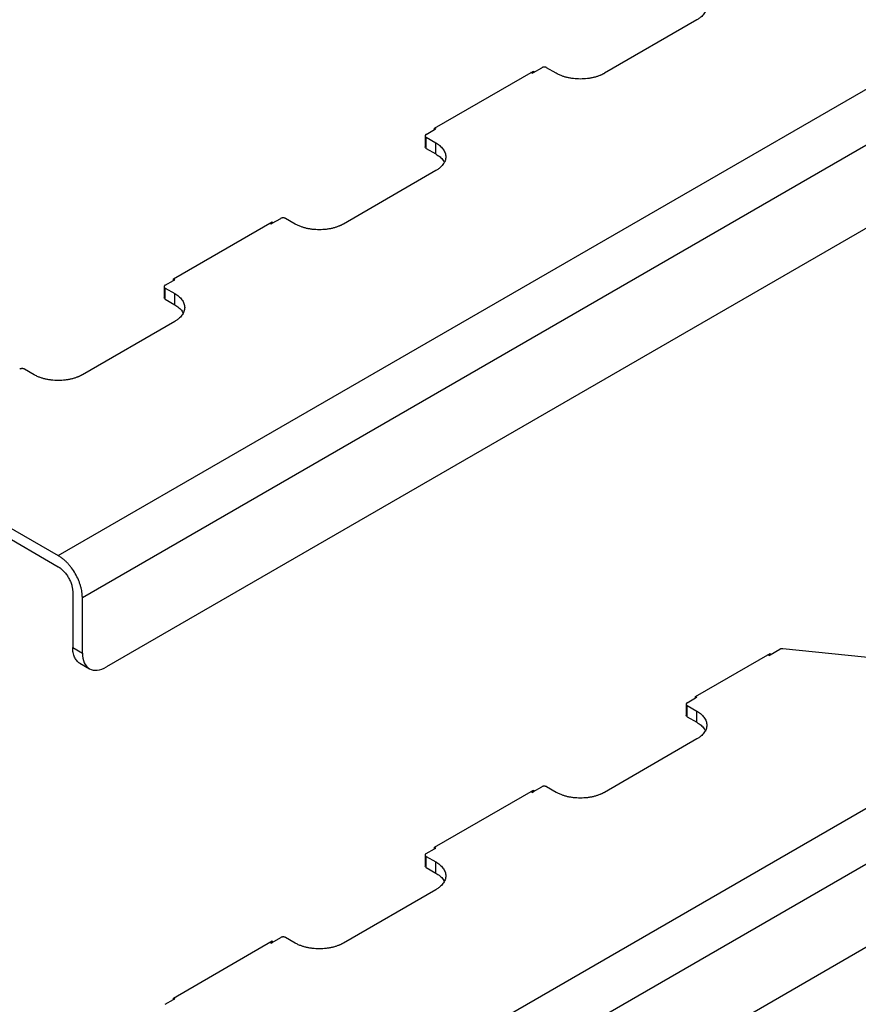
# Model space of a CAD drawing. Header units: millimetres. Extents: x -3787 to 418, y -511 to 3927.
# Tile 44 of 87: x -3519 to -3273, y 2122 to 2411. Entities that reach past the tile are written whole.
import ezdxf

# ---------------------------------------------------------------- set-up
doc = ezdxf.new("R2010")
doc.units = ezdxf.units.MM

msp = doc.modelspace()

# ---------------------------------------------------------------- linework, layer by layer
at = {"color": 7, "linetype": 'Continuous', "lineweight": 25}
for p, q in [((-3508.18, 2253.76), (-2859.05, 2628.49)), ((-3501.1, 2241.51), (-2851.98, 2616.24)), ((-2859.05, 2587.67), (-3494.03, 2221.1)), ((-3508.18, 2042.82), (-2859.05, 2417.55)), ((-3320.79, 2410.92), (-3347.9, 2395.27)), ((-3501.1, 2030.57), (-2851.98, 2405.3)), ((-3397.75, 2379.14), (-3368.76, 2395.88)), ((-3369.11, 2395.27), (-3369.46, 2395.47)), ((-3369.11, 2395.27), (-3368.76, 2395.47)), ((-3368.76, 2395.47), (-3366.28, 2396.9)), ((-3368.76, 2395.88), (-3368.76, 2395.47)), ((-3362.04, 2395.27), (-3364.87, 2396.9)), ((-3400.22, 2377.31), (-3397.75, 2378.74)), ((-3397.75, 2379.15), (-3397.4, 2378.94)), ((-3397.75, 2378.74), (-3397.75, 2379.14)), ((-3397.75, 2378.74), (-3397.4, 2378.94)), ((-2859.05, 2376.73), (-3494.03, 2010.16)), ((-3400.52, 2376.9), (-3400.52, 2373.64)), ((-3400.22, 2376.49), (-3397.4, 2374.86)), ((-3400.22, 2373.23), (-3400.22, 2376.49)), ((-3397.4, 2371.59), (-3397.4, 2374.86)), ((-3400.22, 2373.23), (-3397.4, 2371.59)), ((-3397.4, 2366.7), (-3424.5, 2351.05)), ((-3474.35, 2334.92), (-3445.36, 2351.66)), ((-3445.71, 2351.05), (-3446.07, 2351.25)), ((-3445.71, 2351.05), (-3445.36, 2351.25)), ((-3445.36, 2351.25), (-3442.89, 2352.68)), ((-3445.36, 2351.66), (-3445.36, 2351.25)), ((-3438.64, 2351.05), (-3441.47, 2352.68)), ((-3476.83, 2333.09), (-3474.35, 2334.51)), ((-3474.35, 2334.51), (-3474.35, 2334.92)), ((-3474.35, 2334.92), (-3474, 2334.72)), ((-3474.35, 2334.51), (-3474, 2334.72)), ((-3477.12, 2332.68), (-3477.12, 2329.41)), ((-3476.83, 2332.27), (-3474, 2330.64)), ((-3476.83, 2329.01), (-3476.83, 2332.27)), ((-3476.83, 2329.01), (-3474, 2327.37)), ((-3474, 2327.37), (-3474, 2330.64)), ((-3474, 2322.47), (-3501.1, 2306.83)), ((-3515.25, 2306.83), (-3518.07, 2308.46)), ((-3548.29, 2273.65), (-3508.18, 2250.49)), ((-3545.61, 2275.37), (-3508.18, 2253.76)), ((-3503.93, 2243.15), (-3503.93, 2226.81)), ((-3501.1, 2225.18), (-3501.1, 2241.51)), ((-3503.93, 2226.81), (-3501.1, 2225.18)), ((-3321.15, 2212.43), (-3299.23, 2225.08)), ((-3299.58, 2224.47), (-3299.93, 2224.68)), ((-3299.58, 2224.47), (-3299.23, 2224.67)), ((-3299.23, 2224.67), (-3296.41, 2226.3)), ((-3299.23, 2225.08), (-3299.23, 2224.67)), ((-3238.97, 2220.52), (-3295.53, 2226.46)), ((-3501.86, 2222.24), (-3499.03, 2220.6)), ((-3323.91, 2210.18), (-3323.91, 2206.92)), ((-3323.62, 2210.59), (-3321.15, 2212.02)), ((-3323.62, 2209.78), (-3320.79, 2208.14)), ((-3323.62, 2206.51), (-3323.62, 2209.78)), ((-3321.15, 2212.02), (-3321.15, 2212.43)), ((-3321.15, 2212.43), (-3320.79, 2212.22)), ((-3321.15, 2212.02), (-3320.79, 2212.22)), ((-3320.79, 2204.88), (-3320.79, 2208.14)), ((-3323.62, 2206.51), (-3320.79, 2204.88)), ((-3320.79, 2199.98), (-3347.9, 2184.33)), ((-3397.75, 2168.2), (-3368.76, 2184.94)), ((-3369.11, 2184.33), (-3369.46, 2184.54)), ((-3369.11, 2184.33), (-3368.76, 2184.53)), ((-3368.76, 2184.53), (-3366.28, 2185.96)), ((-3368.76, 2184.94), (-3368.76, 2184.53)), ((-3362.04, 2184.33), (-3364.87, 2185.96)), ((-3400.22, 2166.37), (-3397.75, 2167.8)), ((-3397.75, 2168.21), (-3397.4, 2168)), ((-3397.75, 2167.8), (-3397.75, 2168.2)), ((-3397.75, 2167.8), (-3397.4, 2168)), ((-3400.52, 2165.96), (-3400.52, 2162.7)), ((-3400.22, 2165.55), (-3397.4, 2163.92)), ((-3400.22, 2162.29), (-3400.22, 2165.55)), ((-3397.4, 2160.65), (-3397.4, 2163.92)), ((-3400.22, 2162.29), (-3397.4, 2160.65)), ((-3397.4, 2155.76), (-3424.5, 2140.11)), ((-3474.35, 2123.98), (-3445.36, 2140.72)), ((-3445.71, 2140.11), (-3446.07, 2140.31)), ((-3445.71, 2140.11), (-3445.36, 2140.31)), ((-3445.36, 2140.31), (-3442.89, 2141.74)), ((-3445.36, 2140.72), (-3445.36, 2140.31)), ((-3438.64, 2140.11), (-3441.47, 2141.74)), ((-3476.83, 2122.15), (-3474.35, 2123.58)), ((-3474.35, 2123.58), (-3474.35, 2123.98)), ((-3474.35, 2123.98), (-3474, 2123.78)), ((-3474.35, 2123.58), (-3474, 2123.78))]:
    msp.add_line(p, q, dxfattribs=at)
for points, knots in [([(-3320.79, 2419.08), (-3320.72, 2419.04), (-3320.58, 2418.96), (-3320.37, 2418.83), (-3320.17, 2418.69), (-3319.98, 2418.56), (-3319.8, 2418.42), (-3319.49, 2418.17), (-3319.1, 2417.8), (-3318.67, 2417.29), (-3318.32, 2416.75), (-3317.97, 2415.99), (-3317.79, 2415), (-3317.97, 2414.01), (-3318.32, 2413.25), (-3318.67, 2412.71), (-3319.1, 2412.2), (-3319.55, 2411.78), (-3319.98, 2411.44), (-3320.37, 2411.17), (-3320.65, 2411), (-3320.79, 2410.92)], [0, 0, 0, 0, 0.019453, 0.038872, 0.058275, 0.077679, 0.097104, 0.116567, 0.178313, 0.240094, 0.304415, 0.368769, 0.500007, 0.631244, 0.695565, 0.75992, 0.821667, 0.883447, 0.922314, 0.961117, 1, 1, 1, 1]), ([(-3364.87, 2396.9), (-3364.89, 2396.92), (-3364.94, 2396.94), (-3365.01, 2396.97), (-3365.09, 2397), (-3365.21, 2397.04), (-3365.37, 2397.06), (-3365.58, 2397.08), (-3365.78, 2397.06), (-3365.97, 2397.03), (-3366.14, 2396.98), (-3366.24, 2396.93), (-3366.28, 2396.9)], [0, 0, 0, 0, 0.060259, 0.120021, 0.179824, 0.240208, 0.369998, 0.50013, 0.629921, 0.760053, 0.879943, 1, 1, 1, 1]), ([(-3347.9, 2395.27), (-3347.97, 2395.23), (-3348.12, 2395.15), (-3348.34, 2395.03), (-3348.57, 2394.91), (-3348.81, 2394.8), (-3349.05, 2394.7), (-3349.48, 2394.52), (-3350.12, 2394.29), (-3351, 2394.04), (-3351.94, 2393.84), (-3353.25, 2393.64), (-3354.97, 2393.54), (-3356.68, 2393.64), (-3358, 2393.84), (-3358.93, 2394.04), (-3359.82, 2394.29), (-3360.54, 2394.55), (-3361.13, 2394.8), (-3361.6, 2395.03), (-3361.89, 2395.19), (-3362.04, 2395.27)], [0, 0, 0, 0, 0.019453, 0.038872, 0.058275, 0.077679, 0.097104, 0.116567, 0.178313, 0.240094, 0.304415, 0.368769, 0.500007, 0.631244, 0.695565, 0.75992, 0.821667, 0.883447, 0.922314, 0.961117, 1, 1, 1, 1]), ([(-3400.22, 2377.31), (-3400.25, 2377.3), (-3400.29, 2377.27), (-3400.34, 2377.23), (-3400.39, 2377.18), (-3400.45, 2377.11), (-3400.5, 2377.02), (-3400.52, 2376.9), (-3400.5, 2376.78), (-3400.44, 2376.67), (-3400.35, 2376.57), (-3400.27, 2376.52), (-3400.22, 2376.49)], [0, 0, 0, 0, 0.060259, 0.120021, 0.179824, 0.240208, 0.369998, 0.50013, 0.629921, 0.760053, 0.879943, 1, 1, 1, 1]), ([(-3397.4, 2374.86), (-3397.32, 2374.82), (-3397.18, 2374.73), (-3396.98, 2374.6), (-3396.78, 2374.47), (-3396.59, 2374.33), (-3396.4, 2374.19), (-3396.1, 2373.95), (-3395.7, 2373.58), (-3395.27, 2373.07), (-3394.92, 2372.53), (-3394.57, 2371.77), (-3394.39, 2370.78), (-3394.57, 2369.79), (-3394.92, 2369.03), (-3395.27, 2368.49), (-3395.7, 2367.98), (-3396.15, 2367.56), (-3396.58, 2367.22), (-3396.97, 2366.95), (-3397.25, 2366.78), (-3397.4, 2366.7)], [0, 0, 0, 0, 0.019453, 0.038872, 0.058275, 0.077679, 0.097104, 0.116567, 0.178313, 0.240094, 0.304415, 0.368769, 0.500007, 0.631244, 0.695565, 0.75992, 0.821667, 0.883447, 0.922314, 0.961117, 1, 1, 1, 1]), ([(-3397.4, 2371.59), (-3396.96, 2371.31), (-3396.1, 2370.75), (-3395.28, 2369.9), (-3395.02, 2369.34), (-3394.92, 2369.15)], [0, 0, 0, 0, 0.394949, 0.789897, 1, 1, 1, 1]), ([(-3441.47, 2352.68), (-3441.49, 2352.69), (-3441.54, 2352.72), (-3441.62, 2352.75), (-3441.7, 2352.78), (-3441.81, 2352.81), (-3441.97, 2352.84), (-3442.18, 2352.85), (-3442.38, 2352.84), (-3442.57, 2352.81), (-3442.75, 2352.75), (-3442.84, 2352.71), (-3442.89, 2352.68)], [0, 0, 0, 0, 0.060259, 0.120021, 0.179824, 0.240208, 0.369998, 0.50013, 0.629921, 0.760053, 0.879943, 1, 1, 1, 1]), ([(-3424.5, 2351.05), (-3424.57, 2351.01), (-3424.72, 2350.93), (-3424.94, 2350.81), (-3425.18, 2350.69), (-3425.41, 2350.58), (-3425.66, 2350.48), (-3426.09, 2350.3), (-3426.72, 2350.07), (-3427.61, 2349.82), (-3428.54, 2349.62), (-3429.86, 2349.42), (-3431.57, 2349.32), (-3433.29, 2349.42), (-3434.6, 2349.62), (-3435.54, 2349.82), (-3436.42, 2350.07), (-3437.15, 2350.33), (-3437.73, 2350.58), (-3438.2, 2350.8), (-3438.5, 2350.97), (-3438.64, 2351.05)], [0, 0, 0, 0, 0.019453, 0.038872, 0.058275, 0.077679, 0.097104, 0.116567, 0.178313, 0.240094, 0.304415, 0.368769, 0.500007, 0.631244, 0.695565, 0.75992, 0.821667, 0.883447, 0.922314, 0.961117, 1, 1, 1, 1]), ([(-3476.83, 2333.09), (-3476.85, 2333.07), (-3476.89, 2333.05), (-3476.95, 2333), (-3477, 2332.96), (-3477.05, 2332.89), (-3477.11, 2332.8), (-3477.13, 2332.68), (-3477.11, 2332.56), (-3477.05, 2332.45), (-3476.95, 2332.35), (-3476.87, 2332.3), (-3476.83, 2332.27)], [0, 0, 0, 0, 0.060259, 0.120021, 0.179824, 0.240208, 0.369998, 0.50013, 0.629921, 0.760053, 0.879943, 1, 1, 1, 1]), ([(-3474, 2330.64), (-3473.93, 2330.6), (-3473.78, 2330.51), (-3473.58, 2330.38), (-3473.38, 2330.25), (-3473.19, 2330.11), (-3473.01, 2329.97), (-3472.7, 2329.72), (-3472.31, 2329.36), (-3471.87, 2328.85), (-3471.52, 2328.31), (-3471.18, 2327.55), (-3471, 2326.56), (-3471.18, 2325.57), (-3471.52, 2324.81), (-3471.87, 2324.27), (-3472.31, 2323.76), (-3472.75, 2323.34), (-3473.19, 2323), (-3473.57, 2322.73), (-3473.86, 2322.56), (-3474, 2322.47)], [0, 0, 0, 0, 0.019453, 0.038872, 0.058275, 0.077679, 0.097104, 0.116567, 0.178313, 0.240094, 0.304415, 0.368769, 0.500007, 0.631244, 0.695565, 0.75992, 0.821667, 0.883447, 0.922314, 0.961117, 1, 1, 1, 1]), ([(-3474, 2327.37), (-3473.57, 2327.09), (-3472.7, 2326.52), (-3471.88, 2325.68), (-3471.62, 2325.12), (-3471.53, 2324.92)], [0, 0, 0, 0, 0.394949, 0.789897, 1, 1, 1, 1]), ([(-3518.07, 2308.46), (-3518.1, 2308.47), (-3518.14, 2308.5), (-3518.22, 2308.53), (-3518.3, 2308.56), (-3518.42, 2308.59), (-3518.58, 2308.62), (-3518.78, 2308.63), (-3518.99, 2308.62), (-3519.18, 2308.59), (-3519.35, 2308.53), (-3519.44, 2308.48), (-3519.49, 2308.46)], [0, 0, 0, 0, 0.060259, 0.120021, 0.179824, 0.240208, 0.369998, 0.50013, 0.629921, 0.760053, 0.879943, 1, 1, 1, 1]), ([(-3501.1, 2306.83), (-3501.18, 2306.79), (-3501.32, 2306.7), (-3501.55, 2306.58), (-3501.78, 2306.47), (-3502.02, 2306.36), (-3502.26, 2306.25), (-3502.69, 2306.08), (-3503.33, 2305.85), (-3504.21, 2305.6), (-3505.14, 2305.4), (-3506.46, 2305.2), (-3508.18, 2305.09), (-3509.89, 2305.2), (-3511.21, 2305.4), (-3512.14, 2305.6), (-3513.02, 2305.85), (-3513.75, 2306.11), (-3514.34, 2306.36), (-3514.81, 2306.58), (-3515.1, 2306.74), (-3515.25, 2306.83)], [0, 0, 0, 0, 0.019453, 0.038872, 0.058275, 0.077679, 0.097104, 0.116567, 0.178313, 0.240094, 0.304415, 0.368769, 0.500007, 0.631244, 0.695565, 0.75992, 0.821667, 0.883447, 0.922314, 0.961117, 1, 1, 1, 1]), ([(-3501.1, 2241.51), (-3501.1, 2241.6), (-3501.11, 2241.76), (-3501.12, 2242.02), (-3501.13, 2242.27), (-3501.16, 2242.54), (-3501.19, 2242.8), (-3501.25, 2243.26), (-3501.37, 2243.93), (-3501.59, 2244.82), (-3501.89, 2245.73), (-3502.37, 2246.97), (-3503.14, 2248.5), (-3504.09, 2249.94), (-3504.92, 2250.98), (-3505.56, 2251.68), (-3506.22, 2252.32), (-3506.8, 2252.82), (-3507.31, 2253.21), (-3507.74, 2253.5), (-3508.03, 2253.67), (-3508.18, 2253.76)], [0, 0, 0, 0, 0.019453, 0.038872, 0.058275, 0.077679, 0.097104, 0.116567, 0.178313, 0.240094, 0.304415, 0.368769, 0.500007, 0.631244, 0.695565, 0.75992, 0.821667, 0.883447, 0.922314, 0.961117, 1, 1, 1, 1]), ([(-3508.18, 2250.49), (-3508.12, 2250.46), (-3508.02, 2250.4), (-3507.86, 2250.3), (-3507.71, 2250.2), (-3507.56, 2250.09), (-3507.32, 2249.9), (-3507, 2249.63), (-3506.61, 2249.25), (-3506.22, 2248.82), (-3505.72, 2248.2), (-3505.15, 2247.34), (-3504.69, 2246.42), (-3504.4, 2245.67), (-3504.23, 2245.13), (-3504.09, 2244.59), (-3504.01, 2244.14), (-3503.96, 2243.76), (-3503.94, 2243.45), (-3503.93, 2243.25), (-3503.93, 2243.15)], [0, 0, 0, 0, 0.023335, 0.046628, 0.06991, 0.093212, 0.116565, 0.178301, 0.240092, 0.304402, 0.368768, 0.500006, 0.631244, 0.695553, 0.759919, 0.821655, 0.883446, 0.922309, 0.961112, 1, 1, 1, 1]), ([(-3501.86, 2222.24), (-3501.86, 2222.24), (-3502.22, 2222.37), (-3502.77, 2222.94), (-3503.44, 2223.95), (-3503.85, 2225.26), (-3503.91, 2226.3), (-3503.93, 2226.81)], [0, 0, 0, 0, 0.000103, 0.250077, 0.500052, 0.750026, 1, 1, 1, 1]), ([(-3501.1, 2225.18), (-3501.1, 2224.11), (-3500.92, 2223.15), (-3500.21, 2221.58), (-3499.69, 2220.98), (-3498.38, 2220.23), (-3497.59, 2220.07), (-3495.88, 2220.24), (-3494.96, 2220.56), (-3494.03, 2221.1)], [0, 0, 0, 0, 0.25, 0.25, 0.5, 0.5, 0.75, 0.75, 1, 1, 1, 1]), ([(-3295.53, 2226.46), (-3295.56, 2226.46), (-3295.62, 2226.47), (-3295.72, 2226.47), (-3295.82, 2226.46), (-3295.91, 2226.46), (-3296.03, 2226.44), (-3296.16, 2226.41), (-3296.29, 2226.36), (-3296.37, 2226.32), (-3296.41, 2226.3)], [0, 0, 0, 0, 0.1008936, 0.2004098, 0.299492, 0.3990961, 0.500163, 0.6673921, 0.8325292, 1, 1, 1, 1]), ([(-3323.62, 2210.59), (-3323.64, 2210.58), (-3323.69, 2210.55), (-3323.74, 2210.51), (-3323.79, 2210.46), (-3323.85, 2210.39), (-3323.9, 2210.3), (-3323.92, 2210.18), (-3323.9, 2210.07), (-3323.84, 2209.96), (-3323.75, 2209.86), (-3323.66, 2209.8), (-3323.62, 2209.78)], [0, 0, 0, 0, 0.060259, 0.120021, 0.179824, 0.240208, 0.369998, 0.50013, 0.629921, 0.760053, 0.879943, 1, 1, 1, 1]), ([(-3320.79, 2208.14), (-3320.72, 2208.1), (-3320.58, 2208.02), (-3320.37, 2207.89), (-3320.17, 2207.75), (-3319.98, 2207.62), (-3319.8, 2207.48), (-3319.49, 2207.23), (-3319.1, 2206.86), (-3318.67, 2206.35), (-3318.32, 2205.81), (-3317.97, 2205.05), (-3317.79, 2204.06), (-3317.97, 2203.07), (-3318.32, 2202.31), (-3318.67, 2201.77), (-3319.1, 2201.26), (-3319.55, 2200.84), (-3319.98, 2200.5), (-3320.37, 2200.23), (-3320.65, 2200.06), (-3320.79, 2199.98)], [0, 0, 0, 0, 0.019453, 0.038872, 0.058275, 0.077679, 0.097104, 0.116567, 0.178313, 0.240094, 0.304415, 0.368769, 0.500007, 0.631244, 0.695565, 0.75992, 0.821667, 0.883447, 0.922314, 0.961117, 1, 1, 1, 1]), ([(-3320.79, 2204.88), (-3320.36, 2204.59), (-3319.49, 2204.03), (-3318.68, 2203.18), (-3318.41, 2202.62), (-3318.32, 2202.43)], [0, 0, 0, 0, 0.3949487, 0.7898974, 1, 1, 1, 1]), ([(-3364.87, 2185.96), (-3364.89, 2185.98), (-3364.94, 2186), (-3365.01, 2186.03), (-3365.09, 2186.06), (-3365.21, 2186.1), (-3365.37, 2186.13), (-3365.58, 2186.14), (-3365.78, 2186.13), (-3365.97, 2186.09), (-3366.14, 2186.04), (-3366.24, 2185.99), (-3366.28, 2185.96)], [0, 0, 0, 0, 0.060259, 0.120021, 0.179824, 0.240208, 0.369998, 0.50013, 0.629921, 0.760053, 0.879943, 1, 1, 1, 1]), ([(-3347.9, 2184.33), (-3347.97, 2184.29), (-3348.12, 2184.21), (-3348.34, 2184.09), (-3348.57, 2183.97), (-3348.81, 2183.86), (-3349.05, 2183.76), (-3349.48, 2183.58), (-3350.12, 2183.35), (-3351, 2183.1), (-3351.94, 2182.9), (-3353.25, 2182.7), (-3354.97, 2182.6), (-3356.68, 2182.7), (-3358, 2182.9), (-3358.93, 2183.1), (-3359.82, 2183.35), (-3360.54, 2183.61), (-3361.13, 2183.86), (-3361.6, 2184.09), (-3361.89, 2184.25), (-3362.04, 2184.33)], [0, 0, 0, 0, 0.019453, 0.038872, 0.058275, 0.077679, 0.097104, 0.116567, 0.178313, 0.240094, 0.304415, 0.368769, 0.500007, 0.631244, 0.695565, 0.75992, 0.821667, 0.883447, 0.922314, 0.961117, 1, 1, 1, 1]), ([(-3400.22, 2166.37), (-3400.25, 2166.36), (-3400.29, 2166.33), (-3400.34, 2166.29), (-3400.39, 2166.24), (-3400.45, 2166.17), (-3400.5, 2166.08), (-3400.52, 2165.96), (-3400.5, 2165.84), (-3400.44, 2165.73), (-3400.35, 2165.63), (-3400.27, 2165.58), (-3400.22, 2165.55)], [0, 0, 0, 0, 0.060259, 0.120021, 0.179824, 0.240208, 0.369998, 0.50013, 0.629921, 0.760053, 0.879943, 1, 1, 1, 1]), ([(-3397.4, 2163.92), (-3397.32, 2163.88), (-3397.18, 2163.8), (-3396.98, 2163.66), (-3396.78, 2163.53), (-3396.59, 2163.39), (-3396.4, 2163.25), (-3396.1, 2163.01), (-3395.7, 2162.64), (-3395.27, 2162.13), (-3394.92, 2161.59), (-3394.57, 2160.83), (-3394.39, 2159.84), (-3394.57, 2158.85), (-3394.92, 2158.09), (-3395.27, 2157.55), (-3395.7, 2157.04), (-3396.15, 2156.62), (-3396.58, 2156.28), (-3396.97, 2156.01), (-3397.25, 2155.84), (-3397.4, 2155.76)], [0, 0, 0, 0, 0.019453, 0.038872, 0.058275, 0.077679, 0.097104, 0.116567, 0.178313, 0.240094, 0.304415, 0.368769, 0.500007, 0.631244, 0.695565, 0.75992, 0.821667, 0.883447, 0.922314, 0.961117, 1, 1, 1, 1]), ([(-3397.4, 2160.65), (-3396.96, 2160.37), (-3396.1, 2159.81), (-3395.28, 2158.96), (-3395.02, 2158.4), (-3394.92, 2158.21)], [0, 0, 0, 0, 0.394949, 0.789897, 1, 1, 1, 1]), ([(-3441.47, 2141.74), (-3441.49, 2141.75), (-3441.54, 2141.78), (-3441.62, 2141.81), (-3441.7, 2141.84), (-3441.81, 2141.87), (-3441.97, 2141.9), (-3442.18, 2141.91), (-3442.38, 2141.9), (-3442.57, 2141.87), (-3442.75, 2141.81), (-3442.84, 2141.77), (-3442.89, 2141.74)], [0, 0, 0, 0, 0.060259, 0.120021, 0.179824, 0.240208, 0.369998, 0.50013, 0.629921, 0.760053, 0.879943, 1, 1, 1, 1]), ([(-3424.5, 2140.11), (-3424.57, 2140.07), (-3424.72, 2139.99), (-3424.94, 2139.87), (-3425.18, 2139.75), (-3425.41, 2139.64), (-3425.66, 2139.54), (-3426.09, 2139.36), (-3426.72, 2139.13), (-3427.61, 2138.88), (-3428.54, 2138.68), (-3429.86, 2138.48), (-3431.57, 2138.38), (-3433.29, 2138.48), (-3434.6, 2138.68), (-3435.54, 2138.88), (-3436.42, 2139.13), (-3437.15, 2139.39), (-3437.73, 2139.64), (-3438.2, 2139.86), (-3438.5, 2140.03), (-3438.64, 2140.11)], [0, 0, 0, 0, 0.019453, 0.038872, 0.058275, 0.077679, 0.097104, 0.116567, 0.178313, 0.240094, 0.304415, 0.368769, 0.500007, 0.631244, 0.695565, 0.75992, 0.821667, 0.883447, 0.922314, 0.961117, 1, 1, 1, 1])]:
    msp.add_open_spline(points, degree=3, knots=knots, dxfattribs=at)
for points in [[(-3400.22, 2373.23), (-3400.41, 2373.33), (-3400.52, 2373.48), (-3400.52, 2373.64)], [(-3476.83, 2329.01), (-3477.01, 2329.11), (-3477.12, 2329.26), (-3477.12, 2329.41)], [(-3323.62, 2206.51), (-3323.81, 2206.62), (-3323.91, 2206.77), (-3323.91, 2206.92)], [(-3400.22, 2162.29), (-3400.41, 2162.39), (-3400.52, 2162.54), (-3400.52, 2162.7)]]:
    msp.add_open_spline(points, degree=3, dxfattribs=at)

doc.saveas('drawing.dxf')
